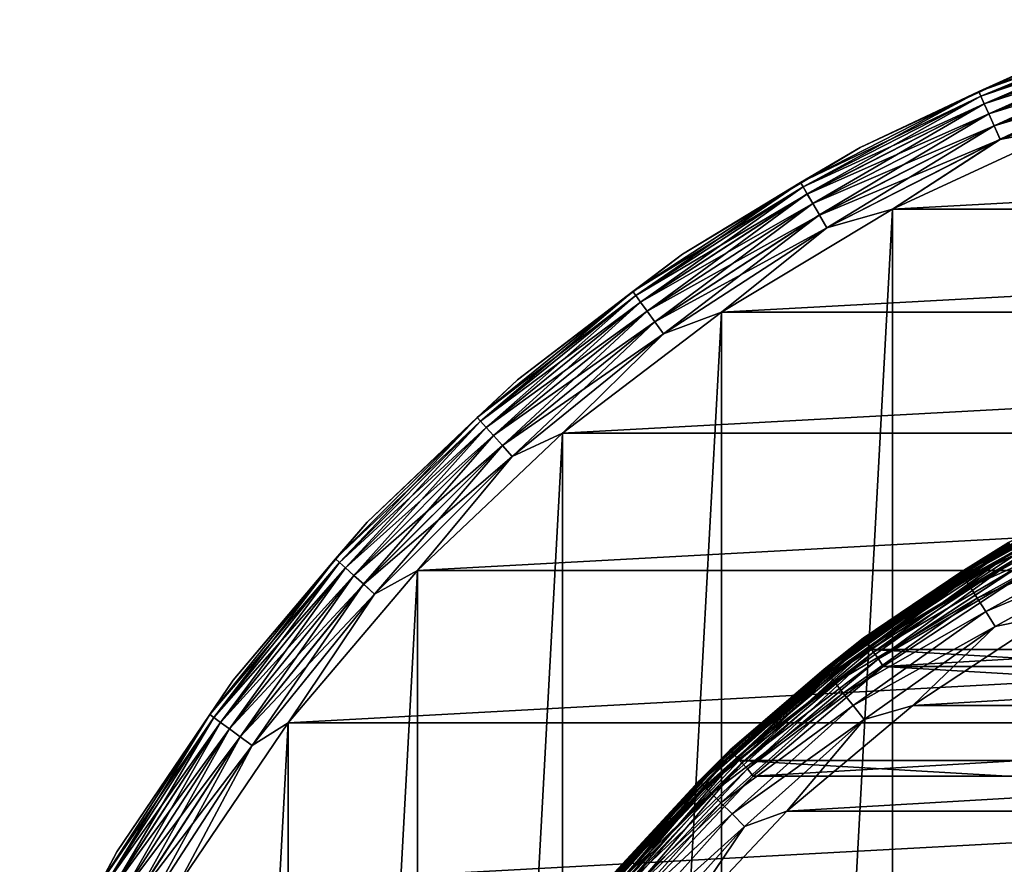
# Model space of a CAD drawing. Header units: metres. Extents: x -28 to 239, y -27 to 27.
# Tile 20 of 60: x -25 to -11, y 14 to 26. Entities that reach past the tile are written whole.
import ezdxf

# ---------------------------------------------------------------- set-up
doc = ezdxf.new("R2010")
doc.units = ezdxf.units.M
doc.layers.add('solid_10151053_XXX', color=7, linetype='CONTINUOUS')

msp = doc.modelspace()

# ---------------------------------------------------------------- linework, layer by layer
at = {"layer": 'solid_10151053_XXX'}
for points in [[(-11.175161, 25.099823, -9.721427), (-10.1788, 25.54686, -9.5), (-8.490296, 26.130445, -9.721427)], [(-11.175161, 25.099823, -9.721427), (-8.490296, 26.130445, -9.721427), (-11.145136, 25.032387, -9.933075)], [(-11.17506, 25.099596, -0.777479), (-8.49022, 26.130209, -0.777479), (-10.1788, 25.54686, -1)], [(-8.467335, 26.059778, -0.565914), (-8.49022, 26.130209, -0.777479), (-11.17506, 25.099596, -0.777479)], [(-11.144938, 25.031942, -0.565914), (-8.467335, 26.059778, -0.565914), (-11.17506, 25.099596, -0.777479)], [(-8.490296, 26.130445, -9.721427), (-8.467485, 26.06024, -9.933075), (-11.145136, 25.032387, -9.933075)], [(-11.145136, 25.032387, -9.933075), (-8.467485, 26.06024, -9.933075), (-11.096691, 24.923576, -10.122963)], [(-8.430463, 25.946297, -0.376159), (-8.467335, 26.059778, -0.565914), (-11.144938, 25.031942, -0.565914)], [(-8.467485, 26.06024, -9.933075), (-8.430679, 25.946962, -10.122963), (-11.096691, 24.923576, -10.122963)], [(-11.096407, 24.922937, -0.376159), (-8.430463, 25.946297, -0.376159), (-11.144938, 25.031942, -0.565914)], [(-11.096691, 24.923576, -10.122963), (-8.430679, 25.946962, -10.122963), (-11.03226, 24.778862, -10.281551)], [(-8.381456, 25.795471, -0.217749), (-8.430463, 25.946297, -0.376159), (-11.096407, 24.922937, -0.376159)], [(-8.430679, 25.946962, -10.122963), (-8.381728, 25.796305, -10.281551), (-11.03226, 24.778862, -10.281551)], [(-11.031903, 24.778059, -0.217749), (-8.381456, 25.795471, -0.217749), (-11.096407, 24.922937, -0.376159)], [(-11.03226, 24.778862, -10.281551), (-8.381728, 25.796305, -10.281551), (-10.95508, 24.605513, -10.400871)], [(-8.322778, 25.614876, -0.098642), (-8.381456, 25.795471, -0.217749), (-11.031903, 24.778059, -0.217749)], [(-8.381728, 25.796305, -10.281551), (-8.323091, 25.615837, -10.400871), (-10.95508, 24.605513, -10.400871)], [(-10.954668, 24.604588, -0.098642), (-8.322778, 25.614876, -0.098642), (-11.031903, 24.778059, -0.217749)], [(-10.95508, 24.605513, -10.400871), (-8.323091, 25.615837, -10.400871), (-10.869028, 24.412237, -10.474928)], [(-8.257375, 25.413588, -0.024823), (-8.322778, 25.614876, -0.098642), (-10.954668, 24.604588, -0.098642)], [(-8.323091, 25.615837, -10.400871), (-8.257713, 25.414627, -10.474928), (-10.869028, 24.412237, -10.474928)], [(-10.1788, 25.54686, -1), (-10.1788, 25.54686, -9.5), (-12.881232, 24.296581, -9.5)], [(-11.175161, 25.099823, -9.721427), (-12.881232, 24.296581, -9.5), (-10.1788, 25.54686, -9.5)], [(-12.881232, 24.296581, -1), (-10.1788, 25.54686, -1), (-12.881232, 24.296581, -9.5)], [(-11.17506, 25.099596, -0.777479), (-10.1788, 25.54686, -1), (-12.881232, 24.296581, -1)], [(-10.868584, 24.411238, -0.024823), (-8.257375, 25.413588, -0.024823), (-10.954668, 24.604588, -0.098642)], [(-10.869028, 24.412237, -10.474928), (-8.257713, 25.414627, -10.474928), (-9.811584, 24.616718, -10.5)], [(-10.868584, 24.411238, -0.024823), (-9.811584, 24.616718), (-8.257375, 25.413588, -0.024823)], [(-13.737589, 23.794201, -9.721427), (-12.881232, 24.296581, -9.5), (-11.175161, 25.099823, -9.721427)], [(-13.737589, 23.794201, -9.721427), (-11.175161, 25.099823, -9.721427), (-13.700679, 23.730272, -9.933075)], [(-13.737464, 23.793985, -0.777479), (-11.17506, 25.099596, -0.777479), (-12.881232, 24.296581, -1)], [(-11.144938, 25.031942, -0.565914), (-11.17506, 25.099596, -0.777479), (-13.737464, 23.793985, -0.777479)], [(-11.175161, 25.099823, -9.721427), (-11.145136, 25.032387, -9.933075), (-13.700679, 23.730272, -9.933075)], [(-13.700436, 23.729851, -0.565914), (-11.144938, 25.031942, -0.565914), (-13.737464, 23.793985, -0.777479)], [(-13.700679, 23.730272, -9.933075), (-11.145136, 25.032387, -9.933075), (-13.641126, 23.627123, -10.122963)], [(-11.096407, 24.922937, -0.376159), (-11.144938, 25.031942, -0.565914), (-13.700436, 23.729851, -0.565914)], [(-13.640776, 23.626516, -0.376159), (-11.096407, 24.922937, -0.376159), (-13.700436, 23.729851, -0.565914)], [(-11.145136, 25.032387, -9.933075), (-11.096691, 24.923576, -10.122963), (-13.641126, 23.627123, -10.122963)], [(-13.641126, 23.627123, -10.122963), (-11.096691, 24.923576, -10.122963), (-13.56192, 23.489935, -10.281551)], [(-11.031903, 24.778059, -0.217749), (-11.096407, 24.922937, -0.376159), (-13.640776, 23.626516, -0.376159)], [(-11.096691, 24.923576, -10.122963), (-11.03226, 24.778862, -10.281551), (-13.56192, 23.489935, -10.281551)], [(-13.561481, 23.489176, -0.217749), (-11.031903, 24.778059, -0.217749), (-13.640776, 23.626516, -0.376159)], [(-13.56192, 23.489935, -10.281551), (-11.03226, 24.778862, -10.281551), (-13.467043, 23.325603, -10.400871)], [(-10.954668, 24.604588, -0.098642), (-11.031903, 24.778059, -0.217749), (-13.561481, 23.489176, -0.217749)], [(-11.03226, 24.778862, -10.281551), (-10.95508, 24.605513, -10.400871), (-13.467043, 23.325603, -10.400871)], [(-13.466537, 23.324726, -0.098642), (-10.954668, 24.604588, -0.098642), (-13.561481, 23.489176, -0.217749)], [(-13.467043, 23.325603, -10.400871), (-10.95508, 24.605513, -10.400871), (-13.36126, 23.142382, -10.474928)], [(-10.868584, 24.411238, -0.024823), (-10.954668, 24.604588, -0.098642), (-13.466537, 23.324726, -0.098642)], [(-10.95508, 24.605513, -10.400871), (-10.869028, 24.412237, -10.474928), (-13.36126, 23.142382, -10.474928)], [(-9.811584, 24.616718, -10.5), (-9.811584, -24.616718, -10.5), (-12.416398, -23.411173, -10.5)], [(-12.416398, 23.411173, -10.5), (-9.811584, 24.616718, -10.5), (-12.416398, -23.411173, -10.5)], [(-10.869028, 24.412237, -10.474928), (-9.811584, 24.616718, -10.5), (-12.416398, 23.411173, -10.5)], [(9.811584, 24.616718), (-9.811584, 24.616718), (-12.416398, 23.411173)], [(-10.868584, 24.411238, -0.024823), (-12.416398, 23.411173), (-9.811584, 24.616718)], [(12.416398, 23.411173), (9.811584, 24.616718), (-12.416398, 23.411173)], [(-13.360713, 23.141434, -0.024823), (-10.868584, 24.411238, -0.024823), (-13.466537, 23.324726, -0.098642)], [(-13.36126, 23.142382, -10.474928), (-10.869028, 24.412237, -10.474928), (-12.416398, 23.411173, -10.5)], [(-13.360713, 23.141434, -0.024823), (-12.416398, 23.411173), (-10.868584, 24.411238, -0.024823)], [(-12.881232, 24.296581, -1), (-12.881232, 24.296581, -9.5), (-15.432644, 22.761448, -9.5)], [(-13.737589, 23.794201, -9.721427), (-15.432644, 22.761448, -9.5), (-12.881232, 24.296581, -9.5)], [(-15.432644, 22.761448, -1), (-12.881232, 24.296581, -1), (-15.432644, 22.761448, -9.5)], [(-13.737464, 23.793985, -0.777479), (-12.881232, 24.296581, -1), (-15.432644, 22.761448, -1)], [(-16.149504, 22.227884, -9.721427), (-15.432644, 22.761448, -9.5), (-13.737589, 23.794201, -9.721427)], [(-16.149504, 22.227884, -9.721427), (-13.737589, 23.794201, -9.721427), (-16.106113, 22.168165, -9.933075)], [(-16.149357, 22.227684, -0.777479), (-13.737464, 23.793985, -0.777479), (-15.432644, 22.761448, -1)], [(-13.700436, 23.729851, -0.565914), (-13.737464, 23.793985, -0.777479), (-16.149357, 22.227684, -0.777479)], [(-13.737589, 23.794201, -9.721427), (-13.700679, 23.730272, -9.933075), (-16.106113, 22.168165, -9.933075)], [(-16.105827, 22.16777, -0.565914), (-13.700436, 23.729851, -0.565914), (-16.149357, 22.227684, -0.777479)], [(-16.106113, 22.168165, -9.933075), (-13.700679, 23.730272, -9.933075), (-16.036104, 22.071804, -10.122963)], [(-13.640776, 23.626516, -0.376159), (-13.700436, 23.729851, -0.565914), (-16.105827, 22.16777, -0.565914)], [(-13.700679, 23.730272, -9.933075), (-13.641126, 23.627123, -10.122963), (-16.036104, 22.071804, -10.122963)], [(-16.035694, 22.071239, -0.376159), (-13.640776, 23.626516, -0.376159), (-16.105827, 22.16777, -0.565914)], [(-16.036104, 22.071804, -10.122963), (-13.641126, 23.627123, -10.122963), (-15.942993, 21.943647, -10.281551)], [(-13.561481, 23.489176, -0.217749), (-13.640776, 23.626516, -0.376159), (-16.035694, 22.071239, -0.376159)], [(-15.942478, 21.942938, -0.217749), (-13.561481, 23.489176, -0.217749), (-16.035694, 22.071239, -0.376159)], [(-13.641126, 23.627123, -10.122963), (-13.56192, 23.489935, -10.281551), (-15.942993, 21.943647, -10.281551)], [(-15.942993, 21.943647, -10.281551), (-13.56192, 23.489935, -10.281551), (-15.831458, 21.790133, -10.400871)], [(-13.466537, 23.324726, -0.098642), (-13.561481, 23.489176, -0.217749), (-15.942478, 21.942938, -0.217749)], [(-13.56192, 23.489935, -10.281551), (-13.467043, 23.325603, -10.400871), (-15.831458, 21.790133, -10.400871)], [(-12.416398, 23.411173, -10.5), (-12.416398, -23.411173, -10.5), (-14.875552, -21.930981, -10.5)], [(-14.875552, 21.930981, -10.5), (-12.416398, 23.411173, -10.5), (-14.875552, -21.930981, -10.5)], [(-13.36126, 23.142382, -10.474928), (-12.416398, 23.411173, -10.5), (-14.875552, 21.930981, -10.5)], [(12.416398, 23.411173), (-12.416398, 23.411173), (-14.875552, 21.930981)], [(-13.360713, 23.141434, -0.024823), (-14.875552, 21.930981), (-12.416398, 23.411173)], [(14.875552, 21.930981), (12.416398, 23.411173), (-14.875552, 21.930981)], [(-15.830864, 21.789316, -0.098642), (-13.466537, 23.324726, -0.098642), (-15.942478, 21.942938, -0.217749)], [(-15.831458, 21.790133, -10.400871), (-13.467043, 23.325603, -10.400871), (-15.707104, 21.618973, -10.474928)], [(-13.360713, 23.141434, -0.024823), (-13.466537, 23.324726, -0.098642), (-15.830864, 21.789316, -0.098642)], [(-13.467043, 23.325603, -10.400871), (-13.36126, 23.142382, -10.474928), (-15.707104, 21.618973, -10.474928)], [(-15.706461, 21.618088, -0.024823), (-13.360713, 23.141434, -0.024823), (-15.830864, 21.789316, -0.098642)], [(-15.707104, 21.618973, -10.474928), (-13.36126, 23.142382, -10.474928), (-14.875552, 21.930981, -10.5)], [(-15.706461, 21.618088, -0.024823), (-14.875552, 21.930981), (-13.360713, 23.141434, -0.024823)], [(-15.432644, 22.761448, -1), (-15.432644, 22.761448, -9.5), (-17.803123, 20.959457, -9.5)], [(-16.149504, 22.227884, -9.721427), (-17.803123, 20.959457, -9.5), (-15.432644, 22.761448, -9.5)], [(-17.803123, 20.959457, -1), (-15.432644, 22.761448, -1), (-17.803123, 20.959457, -9.5)], [(-16.149357, 22.227684, -0.777479), (-15.432644, 22.761448, -1), (-17.803123, 20.959457, -1)], [(-18.384481, 20.418036, -9.721427), (-17.803123, 20.959457, -9.5), (-16.149504, 22.227884, -9.721427)], [(-18.384481, 20.418036, -9.721427), (-16.149504, 22.227884, -9.721427), (-18.335087, 20.363178, -9.933075)], [(-18.384315, 20.41785, -0.777479), (-16.149357, 22.227684, -0.777479), (-17.803123, 20.959457, -1)], [(-16.105827, 22.16777, -0.565914), (-16.149357, 22.227684, -0.777479), (-18.384315, 20.41785, -0.777479)], [(-16.149504, 22.227884, -9.721427), (-16.106113, 22.168165, -9.933075), (-18.335087, 20.363178, -9.933075)], [(-18.334763, 20.362816, -0.565914), (-16.105827, 22.16777, -0.565914), (-18.384315, 20.41785, -0.777479)], [(-18.335087, 20.363178, -9.933075), (-16.106113, 22.168165, -9.933075), (-18.255388, 20.274664, -10.122963)], [(-16.035694, 22.071239, -0.376159), (-16.105827, 22.16777, -0.565914), (-18.334763, 20.362816, -0.565914)], [(-16.106113, 22.168165, -9.933075), (-16.036104, 22.071804, -10.122963), (-18.255388, 20.274664, -10.122963)], [(-18.254921, 20.274143, -0.376159), (-16.035694, 22.071239, -0.376159), (-18.334763, 20.362816, -0.565914)], [(-18.255388, 20.274664, -10.122963), (-16.036104, 22.071804, -10.122963), (-18.149391, 20.156942, -10.281551)], [(-15.942478, 21.942938, -0.217749), (-16.035694, 22.071239, -0.376159), (-18.254921, 20.274143, -0.376159)], [(-18.148806, 20.15629, -0.217749), (-15.942478, 21.942938, -0.217749), (-18.254921, 20.274143, -0.376159)], [(-16.036104, 22.071804, -10.122963), (-15.942993, 21.943647, -10.281551), (-18.149391, 20.156942, -10.281551)], [(-18.149391, 20.156942, -10.281551), (-15.942993, 21.943647, -10.281551), (-18.022421, 20.015926, -10.400871)], [(-15.830864, 21.789316, -0.098642), (-15.942478, 21.942938, -0.217749), (-18.148806, 20.15629, -0.217749)], [(-15.942993, 21.943647, -10.281551), (-15.831458, 21.790133, -10.400871), (-18.022421, 20.015926, -10.400871)], [(-18.022421, 20.015926, -10.400871), (-15.831458, 21.790133, -10.400871), (-17.880857, 19.858704, -10.474928)], [(-15.831458, 21.790133, -10.400871), (-15.707104, 21.618973, -10.474928), (-17.880857, 19.858704, -10.474928)], [(-14.875552, 21.930981, -10.5), (-14.875552, -21.930981, -10.5), (-17.160183, -20.193516, -10.5)], [(-17.160183, 20.193516, -10.5), (-14.875552, 21.930981, -10.5), (-17.160183, -20.193516, -10.5)], [(-15.707104, 21.618973, -10.474928), (-14.875552, 21.930981, -10.5), (-17.160183, 20.193516, -10.5)], [(14.875552, 21.930981), (-14.875552, 21.930981), (-17.160183, 20.193516)], [(-15.706461, 21.618088, -0.024823), (-17.160183, 20.193516), (-14.875552, 21.930981)], [(17.160183, 20.193516), (14.875552, 21.930981), (-17.160183, 20.193516)], [(-18.021744, 20.015175, -0.098642), (-15.830864, 21.789316, -0.098642), (-18.148806, 20.15629, -0.217749)], [(-15.706461, 21.618088, -0.024823), (-15.830864, 21.789316, -0.098642), (-18.021744, 20.015175, -0.098642)], [(-17.880125, 19.857891, -0.024823), (-15.706461, 21.618088, -0.024823), (-18.021744, 20.015175, -0.098642)], [(-17.880857, 19.858704, -10.474928), (-15.707104, 21.618973, -10.474928), (-17.160183, 20.193516, -10.5)], [(-17.880125, 19.857891, -0.024823), (-17.160183, 20.193516), (-15.706461, 21.618088, -0.024823)], [(-17.803123, 20.959457, -1), (-17.803123, 20.959457, -9.5), (-19.964876, 18.911736, -9.5)], [(-18.384481, 20.418036, -9.721427), (-19.964876, 18.911736, -9.5), (-17.803123, 20.959457, -9.5)], [(-19.964876, 18.911736, -1), (-17.803123, 20.959457, -1), (-19.964876, 18.911736, -9.5)], [(-18.384315, 20.41785, -0.777479), (-17.803123, 20.959457, -1), (-19.964876, 18.911736, -1)], [(-20.418036, 18.384481, -9.721427), (-19.964876, 18.911736, -9.5), (-18.384481, 20.418036, -9.721427)], [(-20.418036, 18.384481, -9.721427), (-18.384481, 20.418036, -9.721427), (-20.363178, 18.335087, -9.933075)], [(-20.41785, 18.384315, -0.777479), (-18.384315, 20.41785, -0.777479), (-19.964876, 18.911736, -1)], [(-18.334763, 20.362816, -0.565914), (-18.384315, 20.41785, -0.777479), (-20.41785, 18.384315, -0.777479)], [(-18.384481, 20.418036, -9.721427), (-18.335087, 20.363178, -9.933075), (-20.363178, 18.335087, -9.933075)], [(-20.362816, 18.334763, -0.565914), (-18.334763, 20.362816, -0.565914), (-20.41785, 18.384315, -0.777479)], [(-20.363178, 18.335087, -9.933075), (-18.335087, 20.363178, -9.933075), (-20.274664, 18.255388, -10.122963)], [(-18.254921, 20.274143, -0.376159), (-18.334763, 20.362816, -0.565914), (-20.362816, 18.334763, -0.565914)], [(-20.274143, 18.254921, -0.376159), (-18.254921, 20.274143, -0.376159), (-20.362816, 18.334763, -0.565914)], [(-18.335087, 20.363178, -9.933075), (-18.255388, 20.274664, -10.122963), (-20.274664, 18.255388, -10.122963)], [(-20.274664, 18.255388, -10.122963), (-18.255388, 20.274664, -10.122963), (-20.156942, 18.149391, -10.281551)], [(-18.148806, 20.15629, -0.217749), (-18.254921, 20.274143, -0.376159), (-20.274143, 18.254921, -0.376159)], [(-18.255388, 20.274664, -10.122963), (-18.149391, 20.156942, -10.281551), (-20.156942, 18.149391, -10.281551)], [(-20.15629, 18.148806, -0.217749), (-18.148806, 20.15629, -0.217749), (-20.274143, 18.254921, -0.376159)], [(-20.156942, 18.149391, -10.281551), (-18.149391, 20.156942, -10.281551), (-20.015926, 18.022421, -10.400871)], [(-18.021744, 20.015175, -0.098642), (-18.148806, 20.15629, -0.217749), (-20.15629, 18.148806, -0.217749)], [(-18.149391, 20.156942, -10.281551), (-18.022421, 20.015926, -10.400871), (-20.015926, 18.022421, -10.400871)], [(-17.160183, 20.193516, -10.5), (-17.160183, -20.193516, -10.5), (-19.243534, -18.219122, -10.5)], [(-19.243534, 18.219122, -10.5), (-17.160183, 20.193516, -10.5), (-19.243534, -18.219122, -10.5)], [(-17.880857, 19.858704, -10.474928), (-17.160183, 20.193516, -10.5), (-19.243534, 18.219122, -10.5)], [(17.160183, 20.193516), (-17.160183, 20.193516), (-19.243534, 18.219122)], [(-17.880125, 19.857891, -0.024823), (-19.243534, 18.219122), (-17.160183, 20.193516)], [(19.243534, 18.219122), (17.160183, 20.193516), (-19.243534, 18.219122)], [(-20.015175, 18.021744, -0.098642), (-18.021744, 20.015175, -0.098642), (-20.15629, 18.148806, -0.217749)], [(-20.015926, 18.022421, -10.400871), (-18.022421, 20.015926, -10.400871), (-19.858704, 17.880857, -10.474928)], [(-17.880125, 19.857891, -0.024823), (-18.021744, 20.015175, -0.098642), (-20.015175, 18.021744, -0.098642)], [(-18.022421, 20.015926, -10.400871), (-17.880857, 19.858704, -10.474928), (-19.858704, 17.880857, -10.474928)], [(-19.857891, 17.880125, -0.024823), (-17.880125, 19.857891, -0.024823), (-20.015175, 18.021744, -0.098642)], [(-19.858704, 17.880857, -10.474928), (-17.880857, 19.858704, -10.474928), (-19.243534, 18.219122, -10.5)], [(-19.857891, 17.880125, -0.024823), (-19.243534, 18.219122), (-17.880125, 19.857891, -0.024823)], [(-11.433513, 18.196331, 213.388382), (-10.75, 18.619547, 213.449997), (-9.324279, 19.362064, 213.388382)], [(-11.433513, 18.196331, 213.388382), (-9.324279, 19.362064, 213.388382), (-11.418407, 18.172291, 213.33255)], [(-11.422683, 18.179096, 269.017029), (-9.315446, 19.343723, 269.017029), (-10.749997, 18.619549, 268.75)], [(-9.276888, 19.263657, 269.270905), (-9.315446, 19.343723, 269.017029), (-11.422683, 18.179096, 269.017029)], [(-11.375402, 18.103849, 269.270905), (-9.276888, 19.263657, 269.270905), (-11.422683, 18.179096, 269.017029)], [(-9.324279, 19.362064, 213.388382), (-9.311959, 19.336483, 213.33255), (-11.418407, 18.172291, 213.33255)], [(-11.418407, 18.172291, 213.33255), (-9.311959, 19.336483, 213.33255), (-11.394855, 18.134808, 213.288239)], [(-9.311959, 19.336483, 213.33255), (-9.292751, 19.296598, 213.288239), (-11.394855, 18.134808, 213.288239)], [(-11.394855, 18.134808, 213.288239), (-9.292751, 19.296598, 213.288239), (-11.365165, 18.087555, 213.259796)], [(-9.214763, 19.134653, 269.498596), (-9.276888, 19.263657, 269.270905), (-11.375402, 18.103849, 269.270905)], [(-9.292751, 19.296598, 213.288239), (-9.268539, 19.246321, 213.259796), (-11.365165, 18.087555, 213.259796)], [(-11.365165, 18.087555, 213.259796), (-9.268539, 19.246321, 213.259796), (-10.653514, 18.444311, 213.25)], [(-11.299224, 17.982611, 269.498596), (-9.214763, 19.134653, 269.498596), (-11.375402, 18.103849, 269.270905)], [(-9.132193, 18.963192, 269.68869), (-9.214763, 19.134653, 269.498596), (-11.299224, 17.982611, 269.498596)], [(-11.197975, 17.821474, 269.68869), (-9.132193, 18.963192, 269.68869), (-11.299224, 17.982611, 269.498596)], [(-9.033325, 18.757893, 269.831635), (-9.132193, 18.963192, 269.68869), (-11.197975, 17.821474, 269.68869)], [(-19.964876, 18.911736, -1), (-19.964876, 18.911736, -9.5), (-21.892559, 16.64229, -9.5)], [(-20.418036, 18.384481, -9.721427), (-21.892559, 16.64229, -9.5), (-19.964876, 18.911736, -9.5)], [(-21.892559, 16.64229, -1), (-19.964876, 18.911736, -1), (-21.892559, 16.64229, -9.5)], [(-20.41785, 18.384315, -0.777479), (-19.964876, 18.911736, -1), (-21.892559, 16.64229, -1)], [(-11.076743, 17.628534, 269.831635), (-9.033325, 18.757893, 269.831635), (-11.197975, 17.821474, 269.68869)], [(-8.923128, 18.529066, 269.920227), (-9.033325, 18.757893, 269.831635), (-11.076743, 17.628534, 269.831635)], [(-12.838911, 17.245647, 1.3), (-12.838911, 17.245647, 212.300003), (-10.750002, 18.619545, 212.300003)], [(-10.741549, 18.604908, 212.428909), (-10.750002, 18.619545, 212.300003), (-12.838911, 17.245647, 212.300003)], [(-10.750002, 18.619545, 1.3), (-12.838911, 17.245647, 1.3), (-10.750002, 18.619545, 212.300003)], [(-12.828736, 17.231983, 1.170591), (-12.838911, 17.245647, 1.3), (-10.750002, 18.619545, 1.3)], [(-12.828816, 17.232092, 212.428909), (-10.741549, 18.604908, 212.428909), (-12.838911, 17.245647, 212.300003)], [(-10.749997, 18.619549, 268.75), (-10.75, 18.619547, 213.449997), (-12.83891, 17.245647, 213.449997)], [(-12.838906, 17.245651, 268.75), (-10.749997, 18.619549, 268.75), (-12.83891, 17.245647, 213.449997)], [(-11.433513, 18.196331, 213.388382), (-12.83891, 17.245647, 213.449997), (-10.75, 18.619547, 213.449997)], [(-11.422683, 18.179096, 269.017029), (-10.749997, 18.619549, 268.75), (-12.838906, 17.245651, 268.75)], [(-10.716604, 18.561703, 212.549667), (-10.741549, 18.604908, 212.428909), (-12.828816, 17.232092, 212.428909)], [(-12.799025, 17.192074, 212.549667), (-10.716604, 18.561703, 212.549667), (-12.828816, 17.232092, 212.428909)], [(-12.828736, 17.231983, 1.170591), (-10.750002, 18.619545, 1.3), (-10.741482, 18.604792, 1.170591)], [(-12.828736, 17.231983, 1.170591), (-10.741482, 18.604792, 1.170591), (-12.798868, 17.191864, 1.049887)], [(-10.676869, 18.49288, 212.653366), (-10.716604, 18.561703, 212.549667), (-12.799025, 17.192074, 212.549667)], [(-10.741482, 18.604792, 1.170591), (-10.716474, 18.561478, 1.049887), (-12.798868, 17.191864, 1.049887)], [(-12.798868, 17.191864, 1.049887), (-10.716474, 18.561478, 1.049887), (-12.751348, 17.128033, 0.946262)], [(-10.716474, 18.561478, 1.049887), (-10.676684, 18.492559, 0.946262), (-12.751348, 17.128033, 0.946262)], [(-12.751569, 17.128328, 212.653366), (-10.676869, 18.49288, 212.653366), (-12.799025, 17.192074, 212.549667)], [(-10.625056, 18.403137, 212.732941), (-10.676869, 18.49288, 212.653366), (-12.751569, 17.128328, 212.653366)], [(-12.689688, 17.045208, 212.732941), (-10.625056, 18.403137, 212.732941), (-12.751569, 17.128328, 212.653366)], [(-12.751348, 17.128033, 0.946262), (-10.676684, 18.492559, 0.946262), (-12.689417, 17.044846, 0.866791)], [(-12.723495, 17.082232, 213.25), (-10.653514, 18.444311, 213.25), (12.723475, 17.082247, 213.25)], [(-11.365165, 18.087555, 213.259796), (-10.653514, 18.444311, 213.25), (-12.723495, 17.082232, 213.25)], [(-10.564705, 18.298605, 212.782959), (-10.625056, 18.403137, 212.732941), (-12.689688, 17.045208, 212.732941)], [(-10.676684, 18.492559, 0.946262), (-10.62483, 18.402744, 0.866791), (-12.689417, 17.044846, 0.866791)], [(-12.689417, 17.044846, 0.866791), (-10.62483, 18.402744, 0.866791), (-12.617307, 16.947983, 0.816902)], [(-10.62483, 18.402744, 0.866791), (-10.564452, 18.298168, 0.816902), (-12.617307, 16.947983, 0.816902)], [(-10.941619, 17.413486, 269.920227), (-8.923128, 18.529066, 269.920227), (-11.076743, 17.628534, 269.831635)], [(-10.941619, 17.413486, 269.920227), (-10.153025, 17.578569, 269.950012), (-8.923128, 18.529066, 269.920227)], [(-22.227884, 16.149504, -9.721427), (-21.892559, 16.64229, -9.5), (-20.418036, 18.384481, -9.721427)], [(-22.227884, 16.149504, -9.721427), (-20.418036, 18.384481, -9.721427), (-22.168165, 16.106113, -9.933075)], [(-22.227684, 16.149357, -0.777479), (-20.41785, 18.384315, -0.777479), (-21.892559, 16.64229, -1)], [(-20.362816, 18.334763, -0.565914), (-20.41785, 18.384315, -0.777479), (-22.227684, 16.149357, -0.777479)], [(-22.16777, 16.105827, -0.565914), (-20.362816, 18.334763, -0.565914), (-22.227684, 16.149357, -0.777479)], [(-20.418036, 18.384481, -9.721427), (-20.363178, 18.335087, -9.933075), (-22.168165, 16.106113, -9.933075)], [(-22.168165, 16.106113, -9.933075), (-20.363178, 18.335087, -9.933075), (-22.071804, 16.036104, -10.122963)], [(-20.274143, 18.254921, -0.376159), (-20.362816, 18.334763, -0.565914), (-22.16777, 16.105827, -0.565914)], [(-22.071239, 16.035694, -0.376159), (-20.274143, 18.254921, -0.376159), (-22.16777, 16.105827, -0.565914)], [(-20.363178, 18.335087, -9.933075), (-20.274664, 18.255388, -10.122963), (-22.071804, 16.036104, -10.122963)], [(-22.071804, 16.036104, -10.122963), (-20.274664, 18.255388, -10.122963), (-21.943647, 15.942993, -10.281551)], [(-20.15629, 18.148806, -0.217749), (-20.274143, 18.254921, -0.376159), (-22.071239, 16.035694, -0.376159)], [(-20.274664, 18.255388, -10.122963), (-20.156942, 18.149391, -10.281551), (-21.943647, 15.942993, -10.281551)], [(-12.617608, 16.948389, 212.782959), (-10.564705, 18.298605, 212.782959), (-12.689688, 17.045208, 212.732941)], [(-12.617608, 16.948389, 212.782959), (-10.507392, 18.182264, 212.800003), (-10.564705, 18.298605, 212.782959)], [(-12.617307, 16.947983, 0.816902), (-10.564452, 18.298168, 0.816902), (-10.507361, 18.182281, 0.8)], [(-21.942938, 15.942478, -0.217749), (-20.15629, 18.148806, -0.217749), (-22.071239, 16.035694, -0.376159)], [(-21.943647, 15.942993, -10.281551), (-20.156942, 18.149391, -10.281551), (-21.790133, 15.831458, -10.400871)], [(-20.015175, 18.021744, -0.098642), (-20.15629, 18.148806, -0.217749), (-21.942938, 15.942478, -0.217749)], [(-20.156942, 18.149391, -10.281551), (-20.015926, 18.022421, -10.400871), (-21.790133, 15.831458, -10.400871)], [(-19.243534, 18.219122, -10.5), (-19.243534, -18.219122, -10.5), (-21.101072, -16.031057, -10.5)], [(-21.101072, 16.031057, -10.5), (-19.243534, 18.219122, -10.5), (-21.101072, -16.031057, -10.5)], [(-19.858704, 17.880857, -10.474928), (-19.243534, 18.219122, -10.5), (-21.101072, 16.031057, -10.5)], [(19.243534, 18.219122), (-19.243534, 18.219122), (-21.101072, 16.031057)], [(-19.857891, 17.880125, -0.024823), (-21.101072, 16.031057), (-19.243534, 18.219122)], [(21.101072, 16.031057), (19.243534, 18.219122), (-21.101072, 16.031057)], [(-13.398964, 16.801769, 213.388382), (-12.83891, 17.245647, 213.449997), (-11.433513, 18.196331, 213.388382)], [(-13.398964, 16.801769, 213.388382), (-11.433513, 18.196331, 213.388382), (-13.381262, 16.779572, 213.33255)], [(-13.386272, 16.785854, 269.017029), (-11.422683, 18.179096, 269.017029), (-12.838906, 17.245651, 268.75)], [(-11.375402, 18.103849, 269.270905), (-11.422683, 18.179096, 269.017029), (-13.386272, 16.785854, 269.017029)], [(-11.433513, 18.196331, 213.388382), (-11.418407, 18.172291, 213.33255), (-13.381262, 16.779572, 213.33255)], [(-13.381262, 16.779572, 213.33255), (-11.418407, 18.172291, 213.33255), (-13.35366, 16.744961, 213.288239)], [(-11.418407, 18.172291, 213.33255), (-11.394855, 18.134808, 213.288239), (-13.35366, 16.744961, 213.288239)], [(-13.35366, 16.744961, 213.288239), (-11.394855, 18.134808, 213.288239), (-13.318867, 16.70133, 213.259796)], [(-11.394855, 18.134808, 213.288239), (-11.365165, 18.087555, 213.259796), (-13.318867, 16.70133, 213.259796)], [(-12.617608, 16.948389, 212.782959), (-12.54876, 16.838303, 212.800003), (-10.507392, 18.182264, 212.800003)], [(-12.617307, 16.947983, 0.816902), (-10.507361, 18.182281, 0.8), (-12.548735, 16.838322, 0.8)], [(10.507377, 18.182272, 212.800003), (-10.507392, 18.182264, 212.800003), (-12.54876, 16.838303, 212.800003)], [(12.548747, 16.838312, 212.800003), (10.507377, 18.182272, 212.800003), (-12.54876, 16.838303, 212.800003)], [(-12.548735, 16.838322, 0.8), (-10.507361, 18.182281, 0.8), (12.54879, 16.83828, 0.8)], [(-21.789316, 15.830864, -0.098642), (-20.015175, 18.021744, -0.098642), (-21.942938, 15.942478, -0.217749)], [(-21.790133, 15.831458, -10.400871), (-20.015926, 18.022421, -10.400871), (-21.618973, 15.707104, -10.474928)], [(-19.857891, 17.880125, -0.024823), (-20.015175, 18.021744, -0.098642), (-21.789316, 15.830864, -0.098642)], [(-20.015926, 18.022421, -10.400871), (-19.858704, 17.880857, -10.474928), (-21.618973, 15.707104, -10.474928)], [(-13.330864, 16.716375, 269.270905), (-11.375402, 18.103849, 269.270905), (-13.386272, 16.785854, 269.017029)], [(-11.299224, 17.982611, 269.498596), (-11.375402, 18.103849, 269.270905), (-13.330864, 16.716375, 269.270905)], [(-13.24159, 16.604429, 269.498596), (-11.299224, 17.982611, 269.498596), (-13.330864, 16.716375, 269.270905)], [(-13.318867, 16.70133, 213.259796), (-11.365165, 18.087555, 213.259796), (-12.723495, 17.082232, 213.25)], [(-11.197975, 17.821474, 269.68869), (-11.299224, 17.982611, 269.498596), (-13.24159, 16.604429, 269.498596)], [(-21.618088, 15.706461, -0.024823), (-19.857891, 17.880125, -0.024823), (-21.789316, 15.830864, -0.098642)], [(-21.618973, 15.707104, -10.474928), (-19.858704, 17.880857, -10.474928), (-21.101072, 16.031057, -10.5)], [(-21.618088, 15.706461, -0.024823), (-21.101072, 16.031057), (-19.857891, 17.880125, -0.024823)], [(-13.122936, 16.455643, 269.68869), (-11.197975, 17.821474, 269.68869), (-13.24159, 16.604429, 269.498596)], [(-11.076743, 17.628534, 269.831635), (-11.197975, 17.821474, 269.68869), (-13.122936, 16.455643, 269.68869)], [(-12.980865, 16.277489, 269.831635), (-11.076743, 17.628534, 269.831635), (-13.122936, 16.455643, 269.68869)], [(-10.941619, 17.413486, 269.920227), (-11.076743, 17.628534, 269.831635), (-12.980865, 16.277489, 269.831635)], [(10.153031, 17.578566, 269.950012), (-10.153025, 17.578569, 269.950012), (-12.125785, 16.280519, 269.950012)], [(-10.941619, 17.413486, 269.920227), (-12.125785, 16.280519, 269.950012), (-10.153025, 17.578569, 269.950012)], [(12.125792, 16.280514, 269.950012), (10.153031, 17.578566, 269.950012), (-12.125785, 16.280519, 269.950012)], [(-12.822512, 16.078922, 269.920227), (-10.941619, 17.413486, 269.920227), (-12.980865, 16.277489, 269.831635)], [(-12.822512, 16.078922, 269.920227), (-12.125785, 16.280519, 269.950012), (-10.941619, 17.413486, 269.920227)], [(-12.838906, 17.245651, 268.75), (-12.83891, 17.245647, 213.449997), (-14.754196, 15.638533, 213.449997)], [(-14.754191, 15.638536, 268.75), (-12.838906, 17.245651, 268.75), (-14.754196, 15.638533, 213.449997)], [(-14.754196, 15.638533, 1.3), (-14.754196, 15.638533, 212.300003), (-12.838911, 17.245647, 212.300003)], [(-12.828816, 17.232092, 212.428909), (-12.838911, 17.245647, 212.300003), (-14.754196, 15.638533, 212.300003)], [(-12.838911, 17.245647, 1.3), (-14.754196, 15.638533, 1.3), (-12.838911, 17.245647, 212.300003)], [(-14.742504, 15.626141, 1.170591), (-14.754196, 15.638533, 1.3), (-12.838911, 17.245647, 1.3)], [(-13.398964, 16.801769, 213.388382), (-14.754196, 15.638533, 213.449997), (-12.83891, 17.245647, 213.449997)], [(-14.742597, 15.62624, 212.428909), (-12.828816, 17.232092, 212.428909), (-14.754196, 15.638533, 212.300003)], [(-13.386272, 16.785854, 269.017029), (-12.838906, 17.245651, 268.75), (-14.754191, 15.638536, 268.75)], [(-12.799025, 17.192074, 212.549667), (-12.828816, 17.232092, 212.428909), (-14.742597, 15.62624, 212.428909)], [(-14.708361, 15.589952, 212.549667), (-12.799025, 17.192074, 212.549667), (-14.742597, 15.62624, 212.428909)], [(-14.742504, 15.626141, 1.170591), (-12.838911, 17.245647, 1.3), (-12.828736, 17.231983, 1.170591)], [(-14.742504, 15.626141, 1.170591), (-12.828736, 17.231983, 1.170591), (-14.70818, 15.589761, 1.049887)], [(-12.751569, 17.128328, 212.653366), (-12.799025, 17.192074, 212.549667), (-14.708361, 15.589952, 212.549667)], [(-14.653825, 15.532146, 212.653366), (-12.751569, 17.128328, 212.653366), (-14.708361, 15.589952, 212.549667)], [(-12.828736, 17.231983, 1.170591), (-12.798868, 17.191864, 1.049887), (-14.70818, 15.589761, 1.049887)], [(-14.70818, 15.589761, 1.049887), (-12.798868, 17.191864, 1.049887), (-14.65357, 15.531878, 0.946262)], [(-12.689688, 17.045208, 212.732941), (-12.751569, 17.128328, 212.653366), (-14.653825, 15.532146, 212.653366)], [(-12.798868, 17.191864, 1.049887), (-12.751348, 17.128033, 0.946262), (-14.65357, 15.531878, 0.946262)], [(-14.65357, 15.531878, 0.946262), (-12.751348, 17.128033, 0.946262), (-14.582401, 15.456443, 0.866791)], [(-12.751348, 17.128033, 0.946262), (-12.689417, 17.044846, 0.866791), (-14.582401, 15.456443, 0.866791)], [(-14.582712, 15.456773, 212.732941), (-12.689688, 17.045208, 212.732941), (-14.653825, 15.532146, 212.653366)], [(-14.621267, 15.488976, 213.25), (-12.723495, 17.082232, 213.25), (14.62125, 15.488993, 213.25)], [(-13.318867, 16.70133, 213.259796), (-12.723495, 17.082232, 213.25), (-14.621267, 15.488976, 213.25)], [(-12.617608, 16.948389, 212.782959), (-12.689688, 17.045208, 212.732941), (-14.582712, 15.456773, 212.732941)], [(-14.582401, 15.456443, 0.866791), (-12.689417, 17.044846, 0.866791), (-14.499534, 15.368608, 0.816902)], [(-12.689417, 17.044846, 0.866791), (-12.617307, 16.947983, 0.816902), (-14.499534, 15.368608, 0.816902)], [(-12.723495, 17.082232, 213.25), (12.723475, 17.082247, 213.25), (14.62125, 15.488993, 213.25)], [(-14.499881, 15.368976, 212.782959), (-12.617608, 16.948389, 212.782959), (-14.582712, 15.456773, 212.732941)], [(-14.499881, 15.368976, 212.782959), (-12.54876, 16.838303, 212.800003), (-12.617608, 16.948389, 212.782959)], [(-14.499881, 15.368976, 212.782959), (-14.41992, 15.266485, 212.800003), (-12.54876, 16.838303, 212.800003)], [(-14.499534, 15.368608, 0.816902), (-12.617307, 16.947983, 0.816902), (-12.548735, 16.838322, 0.8)], [(-14.499534, 15.368608, 0.816902), (-12.548735, 16.838322, 0.8), (-14.419897, 15.266507, 0.8)], [(12.548747, 16.838312, 212.800003), (-12.54876, 16.838303, 212.800003), (-14.41992, 15.266485, 212.800003)], [(14.419907, 15.266498, 212.800003), (12.548747, 16.838312, 212.800003), (-14.41992, 15.266485, 212.800003)], [(-14.419897, 15.266507, 0.8), (-12.548735, 16.838322, 0.8), (14.419954, 15.266453, 0.8)], [(-12.548735, 16.838322, 0.8), (12.54879, 16.83828, 0.8), (14.419954, 15.266453, 0.8)], [(-15.195915, 15.195915, 213.388382), (-14.754196, 15.638533, 213.449997), (-13.398964, 16.801769, 213.388382)], [(-15.195915, 15.195915, 213.388382), (-13.398964, 16.801769, 213.388382), (-15.175838, 15.175838, 213.33255)], [(-15.181521, 15.181521, 269.017029), (-13.386272, 16.785854, 269.017029), (-14.754191, 15.638536, 268.75)], [(-13.330864, 16.716375, 269.270905), (-13.386272, 16.785854, 269.017029), (-15.181521, 15.181521, 269.017029)], [(-15.118683, 15.118683, 269.270905), (-13.330864, 16.716375, 269.270905), (-15.181521, 15.181521, 269.017029)], [(-13.398964, 16.801769, 213.388382), (-13.381262, 16.779572, 213.33255), (-15.175838, 15.175838, 213.33255)], [(-15.175838, 15.175838, 213.33255), (-13.381262, 16.779572, 213.33255), (-15.144536, 15.144536, 213.288239)], [(-13.381262, 16.779572, 213.33255), (-13.35366, 16.744961, 213.288239), (-15.144536, 15.144536, 213.288239)], [(-15.144536, 15.144536, 213.288239), (-13.35366, 16.744961, 213.288239), (-15.105076, 15.105076, 213.259796)], [(-13.24159, 16.604429, 269.498596), (-13.330864, 16.716375, 269.270905), (-15.118683, 15.118683, 269.270905)], [(-13.35366, 16.744961, 213.288239), (-13.318867, 16.70133, 213.259796), (-15.105076, 15.105076, 213.259796)], [(-15.105076, 15.105076, 213.259796), (-13.318867, 16.70133, 213.259796), (-14.621267, 15.488976, 213.25)], [(-21.892559, 16.64229, -1), (-21.892559, 16.64229, -9.5), (-23.563572, 14.177732, -9.5)], [(-22.227884, 16.149504, -9.721427), (-23.563572, 14.177732, -9.5), (-21.892559, 16.64229, -9.5)], [(-23.563572, 14.177732, -1), (-21.892559, 16.64229, -1), (-23.563572, 14.177732, -9.5)], [(-22.227684, 16.149357, -0.777479), (-21.892559, 16.64229, -1), (-23.563572, 14.177732, -1)], [(-15.017436, 15.017436, 269.498596), (-13.24159, 16.604429, 269.498596), (-15.118683, 15.118683, 269.270905)], [(-13.122936, 16.455643, 269.68869), (-13.24159, 16.604429, 269.498596), (-15.017436, 15.017436, 269.498596)], [(-14.88287, 14.88287, 269.68869), (-13.122936, 16.455643, 269.68869), (-15.017436, 15.017436, 269.498596)], [(-12.980865, 16.277489, 269.831635), (-13.122936, 16.455643, 269.68869), (-14.88287, 14.88287, 269.68869)], [(-14.721744, 14.721744, 269.831635), (-12.980865, 16.277489, 269.831635), (-14.88287, 14.88287, 269.68869)], [(-12.822512, 16.078922, 269.920227), (-12.980865, 16.277489, 269.831635), (-14.721744, 14.721744, 269.831635)], [(12.125792, 16.280514, 269.950012), (-12.125785, 16.280519, 269.950012), (-13.934437, 14.762158, 269.950012)], [(-12.822512, 16.078922, 269.920227), (-13.934437, 14.762158, 269.950012), (-12.125785, 16.280519, 269.950012)], [(13.934443, 14.762154, 269.950012), (12.125792, 16.280514, 269.950012), (-13.934437, 14.762158, 269.950012)], [(-23.794201, 13.737589, -9.721427), (-23.563572, 14.177732, -9.5), (-22.227884, 16.149504, -9.721427)], [(-23.794201, 13.737589, -9.721427), (-22.227884, 16.149504, -9.721427), (-23.730272, 13.700679, -9.933075)], [(-23.793985, 13.737464, -0.777479), (-22.227684, 16.149357, -0.777479), (-23.563572, 14.177732, -1)], [(-22.16777, 16.105827, -0.565914), (-22.227684, 16.149357, -0.777479), (-23.793985, 13.737464, -0.777479)], [(-22.227884, 16.149504, -9.721427), (-22.168165, 16.106113, -9.933075), (-23.730272, 13.700679, -9.933075)], [(-23.729851, 13.700436, -0.565914), (-22.16777, 16.105827, -0.565914), (-23.793985, 13.737464, -0.777479)], [(-23.730272, 13.700679, -9.933075), (-22.168165, 16.106113, -9.933075), (-23.627123, 13.641126, -10.122963)], [(-22.071239, 16.035694, -0.376159), (-22.16777, 16.105827, -0.565914), (-23.729851, 13.700436, -0.565914)], [(-23.626516, 13.640776, -0.376159), (-22.071239, 16.035694, -0.376159), (-23.729851, 13.700436, -0.565914)], [(-22.168165, 16.106113, -9.933075), (-22.071804, 16.036104, -10.122963), (-23.627123, 13.641126, -10.122963)], [(-23.627123, 13.641126, -10.122963), (-22.071804, 16.036104, -10.122963), (-23.489935, 13.56192, -10.281551)], [(-21.942938, 15.942478, -0.217749), (-22.071239, 16.035694, -0.376159), (-23.626516, 13.640776, -0.376159)], [(-22.071804, 16.036104, -10.122963), (-21.943647, 15.942993, -10.281551), (-23.489935, 13.56192, -10.281551)], [(-21.101072, 16.031057, -10.5), (-21.101072, -16.031057, -10.5), (-22.711102, -13.654884, -10.5)], [(-22.711102, 13.654884, -10.5), (-21.101072, 16.031057, -10.5), (-22.711102, -13.654884, -10.5)], [(-21.618973, 15.707104, -10.474928), (-21.101072, 16.031057, -10.5), (-22.711102, 13.654884, -10.5)], [(21.101072, 16.031057), (-21.101072, 16.031057), (-22.711102, 13.654884)], [(-21.618088, 15.706461, -0.024823), (-22.711102, 13.654884), (-21.101072, 16.031057)], [(22.711102, 13.654884), (21.101072, 16.031057), (-22.711102, 13.654884)], [(-14.542154, 14.542154, 269.920227), (-12.822512, 16.078922, 269.920227), (-14.721744, 14.721744, 269.831635)], [(-14.542154, 14.542154, 269.920227), (-13.934437, 14.762158, 269.950012), (-12.822512, 16.078922, 269.920227)], [(-23.489176, 13.561481, -0.217749), (-21.942938, 15.942478, -0.217749), (-23.626516, 13.640776, -0.376159)], [(-23.489935, 13.56192, -10.281551), (-21.943647, 15.942993, -10.281551), (-23.325603, 13.467043, -10.400871)], [(-21.789316, 15.830864, -0.098642), (-21.942938, 15.942478, -0.217749), (-23.489176, 13.561481, -0.217749)], [(-21.943647, 15.942993, -10.281551), (-21.790133, 15.831458, -10.400871), (-23.325603, 13.467043, -10.400871)], [(-23.324726, 13.466537, -0.098642), (-21.789316, 15.830864, -0.098642), (-23.489176, 13.561481, -0.217749)], [(-23.325603, 13.467043, -10.400871), (-21.790133, 15.831458, -10.400871), (-23.142382, 13.36126, -10.474928)], [(-21.618088, 15.706461, -0.024823), (-21.789316, 15.830864, -0.098642), (-23.324726, 13.466537, -0.098642)], [(-23.141434, 13.360713, -0.024823), (-21.618088, 15.706461, -0.024823), (-23.324726, 13.466537, -0.098642)], [(-21.790133, 15.831458, -10.400871), (-21.618973, 15.707104, -10.474928), (-23.142382, 13.36126, -10.474928)], [(-23.142382, 13.36126, -10.474928), (-21.618973, 15.707104, -10.474928), (-22.711102, 13.654884, -10.5)], [(-23.141434, 13.360713, -0.024823), (-22.711102, 13.654884), (-21.618088, 15.706461, -0.024823)], [(-14.754191, 15.638536, 268.75), (-14.754196, 15.638533, 213.449997), (-16.469955, 13.819933, 213.449997)], [(-16.469952, 13.819939, 268.75), (-14.754191, 15.638536, 268.75), (-16.469955, 13.819933, 213.449997)], [(-16.469955, 13.819933, 1.3), (-16.469955, 13.819933, 212.300003), (-14.754196, 15.638533, 212.300003)], [(-14.742597, 15.62624, 212.428909), (-14.754196, 15.638533, 212.300003), (-16.469955, 13.819933, 212.300003)], [(-14.754196, 15.638533, 1.3), (-16.469955, 13.819933, 1.3), (-14.754196, 15.638533, 212.300003)], [(-16.456903, 13.808983, 1.170591), (-16.469955, 13.819933, 1.3), (-14.754196, 15.638533, 1.3)], [(-15.195915, 15.195915, 213.388382), (-16.469955, 13.819933, 213.449997), (-14.754196, 15.638533, 213.449997)], [(-16.457008, 13.80907, 212.428909), (-14.742597, 15.62624, 212.428909), (-16.469955, 13.819933, 212.300003)], [(-15.181521, 15.181521, 269.017029), (-14.754191, 15.638536, 268.75), (-16.469952, 13.819939, 268.75)], [(-14.708361, 15.589952, 212.549667), (-14.742597, 15.62624, 212.428909), (-16.457008, 13.80907, 212.428909)], [(-16.418791, 13.777001, 212.549667), (-14.708361, 15.589952, 212.549667), (-16.457008, 13.80907, 212.428909)], [(-16.456903, 13.808983, 1.170591), (-14.754196, 15.638533, 1.3), (-14.742504, 15.626141, 1.170591)], [(-16.456903, 13.808983, 1.170591), (-14.742504, 15.626141, 1.170591), (-16.418591, 13.776833, 1.049887)], [(-14.653825, 15.532146, 212.653366), (-14.708361, 15.589952, 212.549667), (-16.418791, 13.777001, 212.549667)], [(-14.742504, 15.626141, 1.170591), (-14.70818, 15.589761, 1.049887), (-16.418591, 13.776833, 1.049887)], [(-16.418591, 13.776833, 1.049887), (-14.70818, 15.589761, 1.049887), (-16.35763, 13.72568, 0.946262)], [(-14.70818, 15.589761, 1.049887), (-14.65357, 15.531878, 0.946262), (-16.35763, 13.72568, 0.946262)], [(-16.357912, 13.725919, 212.653366), (-14.653825, 15.532146, 212.653366), (-16.418791, 13.777001, 212.549667)], [(-14.582712, 15.456773, 212.732941), (-14.653825, 15.532146, 212.653366), (-16.357912, 13.725919, 212.653366)], [(-16.278532, 13.659309, 212.732941), (-14.582712, 15.456773, 212.732941), (-16.357912, 13.725919, 212.653366)], [(-16.35763, 13.72568, 0.946262), (-14.65357, 15.531878, 0.946262), (-16.278183, 13.659019, 0.866791)], [(-16.321114, 13.686161, 213.25), (-14.621267, 15.488976, 213.25), (16.321098, 13.68618, 213.25)], [(-15.105076, 15.105076, 213.259796), (-14.621267, 15.488976, 213.25), (-16.321114, 13.686161, 213.25)], [(-14.499881, 15.368976, 212.782959), (-14.582712, 15.456773, 212.732941), (-16.278532, 13.659309, 212.732941)], [(-14.65357, 15.531878, 0.946262), (-14.582401, 15.456443, 0.866791), (-16.278183, 13.659019, 0.866791)], [(-16.278183, 13.659019, 0.866791), (-14.582401, 15.456443, 0.866791), (-16.185678, 13.581397, 0.816902)], [(-14.582401, 15.456443, 0.866791), (-14.499534, 15.368608, 0.816902), (-16.185678, 13.581397, 0.816902)], [(-14.621267, 15.488976, 213.25), (14.62125, 15.488993, 213.25), (16.321098, 13.68618, 213.25)], [(-16.186068, 13.581722, 212.782959), (-14.499881, 15.368976, 212.782959), (-16.278532, 13.659309, 212.732941)], [(-16.186068, 13.581722, 212.782959), (-14.41992, 15.266485, 212.800003), (-14.499881, 15.368976, 212.782959)], [(-16.185678, 13.581397, 0.816902), (-14.499534, 15.368608, 0.816902), (-14.419897, 15.266507, 0.8)], [(-16.801769, 13.398964, 213.388382), (-16.469955, 13.819933, 213.449997), (-15.195915, 15.195915, 213.388382)], [(-16.801769, 13.398964, 213.388382), (-15.195915, 15.195915, 213.388382), (-16.779572, 13.381262, 213.33255)], [(-16.785854, 13.386272, 269.017029), (-15.181521, 15.181521, 269.017029), (-16.469952, 13.819939, 268.75)], [(-15.118683, 15.118683, 269.270905), (-15.181521, 15.181521, 269.017029), (-16.785854, 13.386272, 269.017029)], [(-15.195915, 15.195915, 213.388382), (-15.175838, 15.175838, 213.33255), (-16.779572, 13.381262, 213.33255)], [(-16.779572, 13.381262, 213.33255), (-15.175838, 15.175838, 213.33255), (-16.744961, 13.35366, 213.288239)], [(-15.175838, 15.175838, 213.33255), (-15.144536, 15.144536, 213.288239), (-16.744961, 13.35366, 213.288239)], [(-16.744961, 13.35366, 213.288239), (-15.144536, 15.144536, 213.288239), (-16.70133, 13.318867, 213.259796)], [(-15.144536, 15.144536, 213.288239), (-15.105076, 15.105076, 213.259796), (-16.70133, 13.318867, 213.259796)], [(-16.186068, 13.581722, 212.782959), (-16.096085, 13.487613, 212.800003), (-14.41992, 15.266485, 212.800003)], [(-16.185678, 13.581397, 0.816902), (-14.419897, 15.266507, 0.8), (-16.096066, 13.487636, 0.8)], [(14.419907, 15.266498, 212.800003), (-14.41992, 15.266485, 212.800003), (-16.096085, 13.487613, 212.800003)], [(16.096073, 13.487626, 212.800003), (14.419907, 15.266498, 212.800003), (-16.096085, 13.487613, 212.800003)], [(-16.096066, 13.487636, 0.8), (-14.419897, 15.266507, 0.8), (14.419954, 15.266453, 0.8)], [(-16.096066, 13.487636, 0.8), (14.419954, 15.266453, 0.8), (16.096115, 13.487576, 0.8)], [(-16.716375, 13.330864, 269.270905), (-15.118683, 15.118683, 269.270905), (-16.785854, 13.386272, 269.017029)], [(-15.017436, 15.017436, 269.498596), (-15.118683, 15.118683, 269.270905), (-16.716375, 13.330864, 269.270905)], [(-16.604429, 13.24159, 269.498596), (-15.017436, 15.017436, 269.498596), (-16.716375, 13.330864, 269.270905)], [(-16.70133, 13.318867, 213.259796), (-15.105076, 15.105076, 213.259796), (-16.321114, 13.686161, 213.25)], [(-14.88287, 14.88287, 269.68869), (-15.017436, 15.017436, 269.498596), (-16.604429, 13.24159, 269.498596)], [(-16.455643, 13.122936, 269.68869), (-14.88287, 14.88287, 269.68869), (-16.604429, 13.24159, 269.498596)], [(-14.721744, 14.721744, 269.831635), (-14.88287, 14.88287, 269.68869), (-16.455643, 13.122936, 269.68869)], [(-16.277489, 12.980865, 269.831635), (-14.721744, 14.721744, 269.831635), (-16.455643, 13.122936, 269.68869)], [(-14.542154, 14.542154, 269.920227), (-14.721744, 14.721744, 269.831635), (-16.277489, 12.980865, 269.831635)], [(13.934443, 14.762154, 269.950012), (-13.934437, 14.762158, 269.950012), (-15.554476, 13.044082, 269.950012)], [(-14.542154, 14.542154, 269.920227), (-15.554476, 13.044082, 269.950012), (-13.934437, 14.762158, 269.950012)], [(15.554481, 13.044076, 269.950012), (13.934443, 14.762154, 269.950012), (-15.554476, 13.044082, 269.950012)], [(-16.078922, 12.822512, 269.920227), (-14.542154, 14.542154, 269.920227), (-16.277489, 12.980865, 269.831635)], [(-16.078922, 12.822512, 269.920227), (-15.554476, 13.044082, 269.950012), (-14.542154, 14.542154, 269.920227)], [(-23.563572, 14.177732, -1), (-23.563572, 14.177732, -9.5), (-24.958324, 11.54695, -9.5)], [(-23.794201, 13.737589, -9.721427), (-24.958324, 11.54695, -9.5), (-23.563572, 14.177732, -9.5)], [(-24.958324, 11.54695, -1), (-23.563572, 14.177732, -1), (-24.958324, 11.54695, -9.5)], [(-23.793985, 13.737464, -0.777479), (-23.563572, 14.177732, -1), (-24.958324, 11.54695, -1)]]:
    msp.add_3dface(points, dxfattribs=at)

doc.saveas('drawing.dxf')
